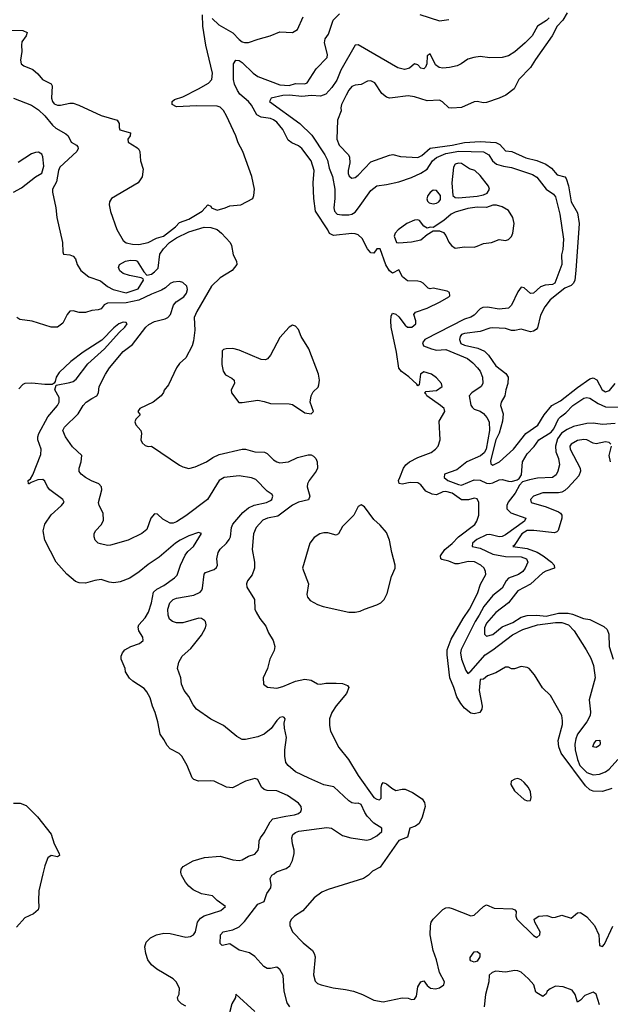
# Model space of a CAD drawing. Header units: inches. Extents: x 1384664 to 1536621, y 460766 to 646467.
# Tile 129 of 256: x 1422389 to 1426160, y 519167 to 525452. Entities that reach past the tile are written whole.
import ezdxf

# ---------------------------------------------------------------- set-up
doc = ezdxf.new("R2010")
doc.units = ezdxf.units.IN
doc.header["$MEASUREMENT"] = 0
doc.layers.add('B4521', color=7, linetype='Continuous')
doc.layers.add('B4522', color=7, linetype='Continuous')

msp = doc.modelspace()

# ---------------------------------------------------------------- linework, layer by layer
at = {"layer": 'B4521', "color": 5}
for points, elevation in [([(1422538, 520000), (1422511.9, 519890), (1422508.6, 519828.6), (1422511.9, 519788.1), (1422506.6, 519770), (1422476.6, 519743.4), (1422421.2, 519718.8), (1422370, 519658)], 620), ([(1423450, 519155.3), (1423422.8, 519170), (1423401, 519190), (1423396, 519210), (1423408, 519232), (1423408.5, 519270), (1423388.7, 519310), (1423368.7, 519330), (1423264.2, 519390), (1423230, 519419.3), (1423207.5, 519450), (1423194, 519490), (1423187.5, 519532.5), (1423197.4, 519562.6), (1423224.6, 519590), (1423263.1, 519610), (1423310, 519619.9), (1423350, 519619.4), (1423450, 519594.6), (1423480.4, 519599.6), (1423498, 519610), (1423511.5, 519628.5), (1423523.8, 519690), (1423543.3, 519716.7), (1423567.6, 519732.4), (1423674.2, 519765.8), (1423703.1, 519790), (1423650, 519829.2), (1423619.6, 519859.6), (1423550, 519872.2), (1423497.4, 519897.4), (1423470, 519921.3), (1423447.2, 519947.2), (1423422.3, 519990), (1423420.2, 520000)], 620), ([(1424112.9, 519150), (1424096.8, 519176.8), (1424077.5, 519250), (1424070.7, 519350), (1424050, 519389), (1424030, 519403.6), (1423990, 519394.3), (1423970, 519395.6), (1423947.6, 519407.6), (1423891.1, 519471.1), (1423855.6, 519495.6), (1423790, 519512.7), (1423730, 519553.4), (1423682.8, 519542.8), (1423670, 519554), (1423670.6, 519610), (1423687.3, 519630), (1423750, 519642), (1423790, 519661), (1423824.5, 519695.5), (1423910, 519805.7), (1423950, 519823.6), (1423966.5, 519873.5), (1423992.2, 519910), (1423995.8, 519930), (1423989.1, 519970), (1423999.6, 519990), (1424012.9, 520000)], 640), ([(1424625.4, 520000), (1424615.5, 519990), (1424584.9, 519970), (1424359.6, 519900.4), (1424317.7, 519882.3), (1424270, 519845.8), (1424195.9, 519764.1), (1424143.1, 519730), (1424123.7, 519710), (1424114.9, 519690), (1424114.9, 519670), (1424130.4, 519630), (1424198.6, 519558.6), (1424258, 519510), (1424270.3, 519490), (1424274.6, 519470), (1424265.2, 519354.7), (1424274.9, 519314.9), (1424290, 519298.7), (1424314.8, 519290), (1424391, 519271), (1424470, 519262), (1424520.7, 519250), (1424577.1, 519230), (1424650, 519193.6), (1424710, 519183.1), (1424830, 519207.1), (1424870, 519205), (1424890, 519197.3), (1424910, 519199.5), (1424922.3, 519217.8), (1424930, 519278.8), (1424950, 519310.7), (1424970, 519316), (1424990, 519286), (1425011, 519270), (1425044.7, 519264.7), (1425070, 519271), (1425096.2, 519290), (1425102.2, 519310), (1425068.6, 519368.6), (1425050, 519449.5), (1425029.9, 519510), (1425010.5, 519610), (1425012.1, 519667.9), (1425016.4, 519690), (1425029.8, 519710), (1425090, 519772.1), (1425110, 519782.6), (1425130, 519783.5), (1425150, 519777.8), (1425270, 519732), (1425290, 519735.9), (1425350, 519790.7), (1425370, 519802), (1425419.4, 519779.4), (1425536, 519776), (1425550.8, 519770), (1425558, 519758), (1425556, 519730), (1425563.9, 519710), (1425670, 519605.8), (1425690, 519592.4), (1425709.6, 519610), (1425711.3, 519630), (1425678, 519690), (1425673.2, 519710), (1425704, 519730), (1425754, 519734), (1425790, 519720.7), (1425810, 519722), (1425850, 519735.5), (1425910, 519717.3), (1425950, 519750.4), (1425970, 519751.8), (1426010, 519725.5), (1426058.5, 519670), (1426086, 519610), (1426090, 519542), (1426110, 519536.3), (1426122, 519550), (1426175.6, 519664.4)], 660), ([(1426090, 519163.7), (1426070, 519230.3), (1426050, 519243.6), (1425996.8, 519223.2), (1425970, 519194), (1425950, 519181), (1425934.4, 519230), (1425915.8, 519255.8), (1425858.5, 519278.5), (1425810, 519282.5), (1425774.9, 519265.1), (1425757.7, 519250), (1425750, 519233.4), (1425730, 519216), (1425684.2, 519244.2), (1425671.3, 519290), (1425638.3, 519330), (1425590, 519371), (1425570, 519381.3), (1425550, 519382.6), (1425490, 519372.8), (1425430, 519378.2), (1425405.1, 519370), (1425386.7, 519353.3), (1425384, 519310), (1425362.5, 519230), (1425354.5, 519150)], 640), ([(1423890, 519119.7), (1423770, 519232), (1423766, 519210), (1423744.6, 519170), (1423727.9, 519112.1)], 620)]:
    msp.add_lwpolyline(points, dxfattribs=dict(at, elevation=elevation))
at = {"layer": 'B4521', "color": 5, "elevation": 640}
msp.add_lwpolyline([(1425290, 519436), (1425270, 519444), (1425265.2, 519450), (1425264.5, 519464.5), (1425290, 519500.7), (1425310, 519504), (1425326.8, 519490), (1425327.7, 519470), (1425310, 519441.2)], close=True, dxfattribs=at)
at = {"layer": 'B4522', "color": 5}
for points, elevation in [([(1422330, 525385), (1422410, 525382.7), (1422438, 525370), (1422431.4, 525350), (1422403.9, 525310), (1422400.4, 525290), (1422403, 525250), (1422393.5, 525193.5), (1422398.4, 525170), (1422416.4, 525156.4), (1422473.6, 525133.6), (1422505.8, 525105.8), (1422534.9, 525070), (1422590, 525041.6), (1422596.5, 525030), (1422592.4, 524950), (1422599, 524930), (1422610, 524915.3), (1422630, 524906.7), (1422650, 524906.4), (1422710, 524920.2), (1422730, 524918.6), (1422766.2, 524906.2), (1422910, 524839.6), (1423010.8, 524810), (1423024.9, 524790), (1423023.4, 524763.4), (1423028.4, 524748.4), (1423096, 524730), (1423094, 524710), (1423080.7, 524690), (1423081, 524670), (1423136.8, 524636.8), (1423147.3, 524627.3), (1423156, 524610), (1423160.7, 524550), (1423176.8, 524496.8), (1423170.4, 524449.6), (1423146, 524410), (1422974.7, 524310), (1422962.3, 524290), (1422959.9, 524270), (1422968.5, 524228.5), (1423010, 524113.4), (1423050, 524041.6), (1423070, 524027.3), (1423110, 524018.8), (1423150, 524017.1), (1423209.2, 524030), (1423262.7, 524057.3), (1423307.3, 524070), (1423384.4, 524130), (1423410, 524157), (1423470, 524178.7), (1423554.5, 524230), (1423590, 524271), (1423610, 524262), (1423614.8, 524250), (1423650, 524235.8), (1423702, 524250), (1423730, 524262.9), (1423802, 524270), (1423877.6, 524310), (1423885.1, 524330), (1423888.3, 524370), (1423870.9, 524450.9), (1423813.5, 524610), (1423784.9, 524664.9), (1423769.8, 524710), (1423710, 524839.3), (1423690, 524872.2), (1423670, 524892.8), (1423650, 524899), (1423518.5, 524901.5), (1423390, 524895.1), (1423362.7, 524910), (1423363.7, 524930), (1423376.6, 524943.4), (1423430, 524960.2), (1423530, 525009.6), (1423593.8, 525046.2), (1423616.1, 525070), (1423619.6, 525110), (1423577.2, 525290), (1423559.1, 525410), (1423557, 525483)], 680), ([(1423619, 525459), (1423660.1, 525420.1), (1423750, 525368.2), (1423790, 525324.7), (1423809.7, 525309.7), (1423825.5, 525305.5), (1423850, 525306.4), (1423911.3, 525328.7), (1423988.2, 525348.2), (1424050, 525374.5), (1424130, 525370.1), (1424162, 525390), (1424199.3, 525470)], 680), ([(1426170, 520544.1), (1426110, 520525.1), (1426050, 520526.2), (1426030, 520535.8), (1426002, 520562), (1425846, 520770), (1425831.1, 520810), (1425827, 520850), (1425853.6, 520953.6), (1425855.4, 520975.4), (1425849.7, 521010), (1425777.1, 521137.1), (1425727.3, 521187.3), (1425675.1, 521270), (1425641.2, 521310), (1425630, 521316.2), (1425590, 521322), (1425549.1, 521309.1), (1425528.7, 521308.7), (1425510, 521318), (1425490, 521318), (1425430, 521282), (1425376, 521264), (1425350, 521242), (1425330, 521239), (1425322.7, 521170), (1425342.6, 521070), (1425339, 521050), (1425327.7, 521030), (1425290, 521019.8), (1425270, 521025.8), (1425230, 521057.7), (1425205.9, 521085.9), (1425179.9, 521130), (1425161.4, 521190), (1425136.2, 521250), (1425117.9, 521397.9), (1425118.5, 521430), (1425143.4, 521496.6), (1425220.6, 521630), (1425261.7, 521690), (1425312.8, 521790), (1425331.1, 521848.9), (1425365.6, 521910), (1425363.9, 521930), (1425353.5, 521950), (1425332.6, 521970), (1425292.2, 521992.2), (1425252.9, 521992.9), (1425190, 521977.6), (1425170, 521979.1), (1425130, 521994.6), (1425085.1, 522005.1), (1425078.7, 522010), (1425076.2, 522030), (1425103.2, 522070), (1425150, 522108.5), (1425190, 522151.8), (1425294.4, 522230), (1425308, 522250), (1425320.8, 522290), (1425320.4, 522370), (1425310, 522392.8), (1425290, 522398), (1425253.8, 522386.2), (1425210, 522387.6), (1425150, 522429), (1425110, 522441.1), (1425090, 522438.3), (1425050, 522418.9), (1425022.5, 522422.5), (1424982.3, 522442.3), (1424950, 522483.6), (1424930, 522494.8), (1424882, 522498), (1424830, 522487.2), (1424811.9, 522491.9), (1424808.3, 522510), (1424815.3, 522530), (1424840.3, 522590), (1424854.5, 522610), (1424878.9, 522630), (1424930, 522657.2), (1425016.3, 522690), (1425043.1, 522710), (1425059.8, 522730), (1425073.5, 522770), (1425066.4, 522890), (1425104.2, 522950), (1425098.7, 522970), (1425076.4, 522990), (1424988.2, 523050), (1424983, 523063), (1424973.2, 523070), (1424981.6, 523078.4), (1425050, 523085.4), (1425086.3, 523110), (1425082.4, 523130), (1425050, 523165.6), (1425019, 523190), (1424970, 523204.5), (1424948.2, 523190), (1424939.1, 523120.9), (1424930, 523114), (1424924.4, 523124.4), (1424873, 523173), (1424827.2, 523207.2), (1424810, 523226.6), (1424795.9, 523330), (1424761.2, 523490), (1424758.5, 523530), (1424760.7, 523559.3), (1424770, 523579.1), (1424790, 523572.7), (1424810, 523554.4), (1424850, 523502.6), (1424864.9, 523490), (1424893.3, 523490), (1424917.4, 523510), (1424918, 523530), (1424905.2, 523570), (1424916, 523584), (1424990, 523610.8), (1425074, 523650), (1425130, 523682.8), (1425136, 523690), (1425134, 523710), (1425119.3, 523719.3), (1425030, 523737.2), (1425010, 523734), (1424998, 523738), (1424965.2, 523770), (1424950, 523778.4), (1424930, 523783.6), (1424866, 523786), (1424833.2, 523810), (1424810, 523855.3), (1424770, 523834), (1424750, 523849.4), (1424726.1, 523886.1), (1424690, 523988.7), (1424670, 523988.7), (1424650, 523962), (1424630, 523962.7), (1424610, 523989.4), (1424574.9, 524054.9), (1424550, 524079.4), (1424530, 524085.9), (1424510, 524086.1), (1424393.4, 524073.4), (1424366.1, 524086.1), (1424357.4, 524110), (1424278.2, 524230), (1424267.3, 524310), (1424263.2, 524410), (1424269.8, 524490), (1424250, 524551.1), (1424190, 524630.8), (1424170, 524647.8), (1424126.3, 524666.3), (1424103.4, 524683.4), (1424069.9, 524750), (1424030, 524797.7), (1424010, 524812.6), (1423990, 524820.4), (1423929.9, 524829.9), (1423903.8, 524843.8), (1423870, 524907.2), (1423850, 524930.7), (1423795.6, 524975.6), (1423779.3, 524999.3), (1423760.7, 525040.7), (1423754.5, 525070), (1423754.1, 525170), (1423770, 525193.7), (1423790, 525191.3), (1423810, 525178), (1423880.6, 525110), (1423910, 525090.1), (1424050, 525036.6), (1424110, 525031.3), (1424150, 525044.8), (1424210, 525042.5), (1424224.7, 525050), (1424282.3, 525137.7), (1424352.3, 525210), (1424354.5, 525230), (1424334.7, 525305.3), (1424339.2, 525330), (1424360.8, 525359.2), (1424390, 525448.4), (1424430, 525488.5)], 660), ([(1425770, 525464), (1425752.9, 525447.1), (1425695.7, 525410), (1425660.2, 525350), (1425616.3, 525303.7), (1425550, 525247.8), (1425510, 525221.5), (1425470, 525211.4), (1425390, 525208.1), (1425330, 525217.2), (1425289, 525211), (1425250, 525199.7), (1425208.2, 525170), (1425181.7, 525158.3), (1425133.8, 525146.2), (1425090, 525142.9), (1425066.4, 525146.4), (1425044.1, 525164.1), (1425010, 525234.8), (1424990, 525222), (1424988.9, 525170), (1424980.8, 525150), (1424970, 525139.2), (1424950, 525141.8), (1424930, 525163.1), (1424910, 525170.3), (1424877.1, 525142.9), (1424845.4, 525134.6), (1424804.2, 525144.2), (1424550, 525291.8), (1424531.2, 525288.8), (1424439.4, 525130), (1424415, 525065), (1424381.8, 525018.2), (1424343.2, 524976.8), (1424310, 524964.2), (1424251.8, 524968.2), (1424190, 524962.1), (1424111, 524971), (1424070, 524969.1), (1423994.7, 524950), (1423984, 524930), (1424178.5, 524790), (1424254.5, 524714.5), (1424337.9, 524590), (1424354.4, 524554.4), (1424364.9, 524504.9), (1424385.6, 524450), (1424400.2, 524370), (1424400.4, 524310), (1424394.1, 524250), (1424398.3, 524230), (1424416.3, 524210), (1424445.7, 524205.7), (1424490, 524207), (1424510, 524211.1), (1424530, 524223.5), (1424553, 524250), (1424630, 524361.5), (1424670, 524391.2), (1424730, 524398.9), (1424810, 524417.7), (1424890, 524444.5), (1424950, 524472.7), (1424990, 524498.4), (1425024.2, 524550), (1425050, 524573.1), (1425110, 524596.9), (1425192.6, 524612.6), (1425350, 524608.7), (1425383.5, 524590), (1425408.3, 524550), (1425433.3, 524530), (1425477.2, 524517.2), (1425530, 524508.6), (1425663.7, 524463.7), (1425690, 524447.5), (1425750, 524370.9), (1425797.9, 524337.9), (1425810, 524321), (1425837.3, 524210), (1425861.8, 524050), (1425855.9, 523984.1), (1425847.8, 523950), (1425849.8, 523890), (1425806.6, 523770), (1425790, 523760.6), (1425743.6, 523756.4), (1425713.1, 523746.9), (1425670, 523707.1), (1425650, 523704), (1425610, 523741.1), (1425590, 523743.6), (1425570, 523715.8), (1425530, 523630.2), (1425510, 523610.2), (1425450, 523604.4), (1425376.3, 523616.3), (1425346.3, 523613.7), (1425330, 523606.2), (1425290, 523566.2), (1425270, 523553.7), (1425230, 523540.9), (1424974.7, 523410), (1424961.3, 523390), (1424967.6, 523370), (1425017.6, 523350), (1425050, 523342), (1425110, 523345.6), (1425247.3, 523290), (1425282.2, 523262.2), (1425312.7, 523230), (1425328.1, 523208.1), (1425344.6, 523170), (1425345.2, 523130), (1425336, 523110), (1425276, 523070), (1425258.7, 523050), (1425268.9, 522991.1), (1425277.9, 522977.9), (1425290, 522965.4), (1425330, 522952.3), (1425350, 522938.3), (1425372.5, 522912.5), (1425385.8, 522885.8), (1425387.6, 522830), (1425366.6, 522710), (1425354, 522686), (1425331.1, 522668.9), (1425243.2, 522630), (1425180.8, 522579.2), (1425100.5, 522550), (1425099.3, 522530), (1425122.8, 522510), (1425190, 522484), (1425210, 522480.9), (1425290, 522514.7), (1425330, 522511.6), (1425370, 522493.4), (1425390, 522490.8), (1425410, 522494.9), (1425450, 522514.4), (1425470, 522516.1), (1425510, 522505.3), (1425530, 522505), (1425565.1, 522514.9), (1425577.5, 522522.5), (1425592.8, 522547.2), (1425599.8, 522630), (1425630, 522680.7), (1425673.4, 522726.6), (1425704.2, 522770), (1425781.4, 522818.6), (1425799.8, 522840.2), (1425830, 522903), (1425842.2, 522917.8), (1425876.8, 522943.2), (1425920.2, 522990), (1425990, 523035.9), (1426010, 523039.9), (1426030, 523035.7), (1426082.1, 523002.1), (1426130, 522981.1), (1426210, 522977.6)], 640), ([(1425884.7, 525495.3), (1425857.4, 525450), (1425821.2, 525410), (1425788.1, 525350), (1425681.4, 525198.6), (1425650, 525146.3), (1425574.8, 525070), (1425545.8, 525010), (1425492.9, 524970), (1425449.6, 524950), (1425370, 524923.5), (1425350, 524920.5), (1425310, 524928.9), (1425290, 524926.7), (1425210, 524891.5), (1425147.7, 524887.7), (1425128.9, 524890), (1425088.3, 524928.3), (1425070, 524938.9), (1424990, 524934.5), (1424910, 524959.8), (1424870, 524966), (1424770, 524952.7), (1424750, 524951.6), (1424730, 524956.8), (1424700.5, 524980.5), (1424657.2, 525050), (1424630, 525062.3), (1424610, 525059.1), (1424570, 525038.4), (1424530, 525033.1), (1424510, 525025), (1424490, 525001.7), (1424472.5, 524970), (1424444, 524910), (1424439.5, 524890), (1424442, 524870), (1424418.9, 524810), (1424413.3, 524690), (1424429.6, 524650), (1424488.3, 524588.3), (1424495.3, 524575.3), (1424498, 524538), (1424486.8, 524490), (1424486.8, 524470), (1424493.1, 524453.1), (1424510, 524440.2), (1424530, 524443.9), (1424550, 524460.2), (1424630, 524545), (1424750, 524587.7), (1424771.1, 524591.1), (1424819.6, 524579.6), (1424930, 524572), (1424955.6, 524584.4), (1425010, 524632), (1425150, 524650.2), (1425230, 524668.2), (1425330, 524674.7), (1425430, 524668.8), (1425454.6, 524654.6), (1425490, 524614.5), (1425531.6, 524610), (1425620.5, 524570), (1425690, 524552.2), (1425748.8, 524528.8), (1425784.4, 524504.4), (1425821.1, 524461.1), (1425869.1, 524449.1), (1425877.6, 524437.6), (1425891.9, 524391.9), (1425910.9, 524290), (1425950, 524219.8), (1425961.9, 524150), (1425940, 523850), (1425932.3, 523790), (1425925, 523770), (1425910, 523754.5), (1425870, 523738.9), (1425775.6, 523664.4), (1425741.9, 523618.1), (1425715.1, 523564.9), (1425694.7, 523485.3), (1425686.4, 523473.6), (1425670, 523463.2), (1425650, 523458.5), (1425590, 523476), (1425550, 523467.2), (1425530, 523467.6), (1425490, 523479.8), (1425410, 523484.3), (1425390, 523482.4), (1425330, 523460.5), (1425230, 523448.2), (1425210, 523441.4), (1425200.7, 523430), (1425196.4, 523410), (1425205.7, 523385.8), (1425230, 523373.5), (1425314.8, 523354.8), (1425356.3, 523336.3), (1425382.7, 523310), (1425430, 523243.2), (1425493.1, 523193.1), (1425507.1, 523170), (1425506.6, 523130), (1425493.3, 523090), (1425486.2, 523050), (1425463.5, 523010), (1425457.8, 522990), (1425475.4, 522935.4), (1425471.6, 522890), (1425450, 522812), (1425429.5, 522770), (1425395.3, 522635.3), (1425397.6, 522617.6), (1425410, 522608.7), (1425451.6, 522630), (1425542.3, 522710), (1425621, 522810), (1425697.4, 522862.6), (1425736.9, 522930), (1425786.5, 522990), (1425842.1, 523017.9), (1425950, 523104.9), (1426030, 523160.1), (1426050, 523165.1), (1426073.5, 523153.5), (1426107.1, 523090), (1426130, 523076.7), (1426155.2, 523084.8), (1426190.5, 523129.6)], 620), ([(1424944.6, 525484.6), (1425070, 525445.3), (1425130, 525452.9)], 660), ([(1422350.4, 524950), (1422465.5, 524905.5), (1422510, 524876.9), (1422550, 524837.8), (1422598.2, 524778.2), (1422620.1, 524760.1), (1422683.8, 524723.8), (1422698, 524710), (1422718.7, 524670), (1422751.7, 524651.7), (1422759.6, 524639.6), (1422763, 524630), (1422755.2, 524610), (1422645.2, 524510), (1422636.9, 524490), (1422623.7, 524416.3), (1422599.6, 524370), (1422598.5, 524350), (1422620.2, 524250), (1422626.1, 524190), (1422663, 524030), (1422664.6, 523970), (1422670, 523954.8), (1422710, 523950.4), (1422730, 523943), (1422744.8, 523924.8), (1422756, 523890), (1422779.8, 523850), (1422830, 523810.7), (1422904.6, 523784.6), (1422950, 523749.2), (1422985.5, 523730), (1423070, 523709.1), (1423146, 523734), (1423179, 523790), (1423178, 523798), (1423164.7, 523804.7), (1423090, 523818.4), (1423050, 523832.3), (1423028, 523848), (1423020.9, 523870), (1423026.6, 523890), (1423064.5, 523910), (1423097.6, 523917.6), (1423130, 523915.3), (1423139.1, 523910), (1423182, 523842), (1423201, 523821), (1423230, 523828), (1423250, 523841.6), (1423273.6, 523866.4), (1423284.8, 523955.2), (1423306.7, 523990), (1423346.7, 524030), (1423390, 524059.8), (1423470, 524096.9), (1423566.8, 524126.8), (1423610, 524125.2), (1423650, 524113.2), (1423678.4, 524090), (1423732.4, 524030), (1423740.6, 524010), (1423751.9, 523951.9), (1423774, 523910), (1423774.9, 523890), (1423746.2, 523850), (1423670, 523804.7), (1423612.8, 523750), (1423519.2, 523590), (1423503.7, 523550), (1423506.9, 523470), (1423498.3, 523401.7), (1423489.6, 523370), (1423450, 523294), (1423410, 523257), (1423390, 523229.6), (1423339.1, 523120.9), (1423312.6, 523087.4), (1423307.7, 523072.2), (1423291.6, 523050), (1423241.1, 523010), (1423156.3, 522970), (1423142.8, 522950), (1423158, 522930), (1423130, 522902), (1423125.2, 522885.2), (1423130, 522866), (1423162.8, 522830), (1423167.3, 522810), (1423163, 522770), (1423170.6, 522750), (1423190, 522733), (1423210, 522728.4), (1423230.4, 522730.4), (1423410, 522608.4), (1423430, 522597.1), (1423470, 522588), (1423510, 522597.1), (1423582.7, 522630), (1423623.2, 522656.8), (1423663.8, 522676.2), (1423810, 522711.2), (1423830, 522711.1), (1423890, 522693.7), (1423951.7, 522691.7), (1423970, 522683.6), (1424010, 522642.8), (1424030, 522629.2), (1424050, 522623.9), (1424105.2, 522630), (1424163.4, 522656.6), (1424230, 522673.8), (1424250, 522673.2), (1424265.6, 522665.6), (1424280.2, 522650), (1424289.3, 522630), (1424291.2, 522590), (1424282.6, 522570), (1424236.9, 522510), (1424227, 522490), (1424223.8, 522470), (1424241.2, 522410), (1424233.5, 522386.5), (1424170, 522371.1), (1424130, 522353.4), (1424036.4, 522283.6), (1423970.7, 522269.3), (1423942.6, 522257.4), (1423899.6, 522210), (1423882.4, 522170), (1423874, 522070), (1423887.8, 521990), (1423889.3, 521950), (1423872.8, 521907.2), (1423843.7, 521870), (1423836.4, 521850), (1423838.4, 521830), (1423888.8, 521750), (1423891.3, 521690), (1423898, 521670), (1423921.6, 521630), (1423959.7, 521579.7), (1423977.8, 521537.8), (1424007.6, 521490), (1424018, 521450), (1424014.7, 521425.3), (1423986, 521370), (1423970.5, 521309.5), (1423944, 521250), (1423946, 521210), (1423970.7, 521190.7), (1424030, 521185.5), (1424070, 521196.3), (1424149.6, 521230.4), (1424210, 521242), (1424250, 521234.9), (1424290, 521213.4), (1424310, 521210.7), (1424343.3, 521216.7), (1424410, 521217.3), (1424450, 521214), (1424481.4, 521201.4), (1424490.6, 521190), (1424476, 521150), (1424408.9, 521071.1), (1424382.6, 521030), (1424367.2, 520990), (1424367.4, 520947.4), (1424374.4, 520910), (1424426.9, 520806.9), (1424487.6, 520730), (1424550, 520627.4), (1424650, 520486.7), (1424670, 520475.3), (1424687.2, 520472.8), (1424698, 520482), (1424697.4, 520550), (1424700.5, 520570), (1424710, 520581.6), (1424730, 520574.4), (1424765.4, 520545.4), (1424790, 520531.6), (1424830, 520540.7), (1424850, 520540.3), (1424897.8, 520517.8), (1424958.5, 520478.6), (1424974.5, 520454.5), (1424978.1, 520430), (1424959.6, 520360.4), (1424939.1, 520320.9), (1424915.4, 520304.6), (1424880.5, 520290), (1424865.4, 520234.6), (1424810, 520212.7), (1424690, 520042.4), (1424642.6, 520017.4), (1424625.4, 520000)], 660), ([(1422348.8, 524350), (1422401.3, 524378.7), (1422490, 524449.3), (1422530, 524472.9), (1422543.8, 524516.3), (1422536.8, 524576.8), (1422530, 524592.9), (1422510, 524607), (1422490, 524604.8), (1422465, 524595), (1422380.5, 524539.5)], 640), ([(1424012.9, 520000), (1424028.3, 520011.7), (1424090, 520034.4), (1424112.9, 520050), (1424130, 520084.2), (1424141.5, 520130), (1424142.3, 520150), (1424130.9, 520190), (1424125.7, 520230), (1424132.4, 520250), (1424150, 520263.2), (1424171.2, 520271.2), (1424350, 520295.9), (1424378.9, 520290), (1424450, 520243.2), (1424503.7, 520230), (1424604.7, 520215.3), (1424630, 520220.4), (1424670, 520242), (1424701.1, 520270), (1424701.3, 520290), (1424650, 520322.3), (1424607.1, 520367.1), (1424592.4, 520390), (1424570, 520443.1), (1424550, 520450.2), (1424532.1, 520447.9), (1424510, 520452.2), (1424490, 520465.6), (1424395.5, 520555.5), (1424330, 520566.8), (1424234.9, 520610), (1424150.4, 520650), (1424102.3, 520690), (1424089.2, 520710), (1424082.9, 520750), (1424083, 520790), (1424092.9, 520870), (1424079.3, 520930), (1424078.2, 520961.8), (1424084.9, 520990), (1424078, 520998), (1424070, 521001.6), (1424050, 520996.5), (1424030, 520978.7), (1423993.8, 520926.2), (1423950, 520891.3), (1423910, 520873.1), (1423830, 520856.4), (1423810, 520857.6), (1423775.9, 520875.9), (1423690, 520946), (1423610, 520986), (1423518, 521050), (1423497.5, 521077.5), (1423470, 521130.6), (1423440.4, 521170), (1423422, 521210), (1423417.6, 521250), (1423397.1, 521310), (1423404.9, 521350), (1423426, 521390), (1423481.2, 521438.8), (1423550, 521522.7), (1423576.3, 521570), (1423580.7, 521590), (1423576.3, 521610), (1423570, 521617.3), (1423551, 521630), (1423532.6, 521632.6), (1423430, 521602), (1423390, 521602), (1423364.4, 521610), (1423345.9, 521625.9), (1423337.2, 521650), (1423335.6, 521690), (1423348.4, 521730), (1423370, 521749.8), (1423390, 521759), (1423501.6, 521778.4), (1423542.2, 521797.8), (1423552.8, 521810), (1423556.8, 521823.2), (1423567.4, 521912.6), (1423576.5, 521923.5), (1423630, 521942.2), (1423645.2, 521954.8), (1423652.1, 521970), (1423647.6, 522010), (1423656.3, 522050), (1423669, 522071), (1423710.1, 522109.9), (1423726.5, 522133.5), (1423734.3, 522150), (1423741.4, 522210), (1423750, 522232.3), (1423813.8, 522306.2), (1423850, 522336.1), (1423886.7, 522353.3), (1423964, 522370), (1423990, 522381.7), (1423998.3, 522390), (1424006.4, 522410), (1424001.6, 522421.6), (1423970, 522442), (1423895.9, 522515.9), (1423870, 522528.3), (1423790, 522540.2), (1423694.5, 522530), (1423662.3, 522510), (1423587.3, 522390), (1423450, 522283.9), (1423390, 522245.5), (1423370, 522237.1), (1423350, 522237.5), (1423303.8, 522263.8), (1423270, 522295.8), (1423250, 522297.6), (1423227.2, 522270), (1423201.4, 522198.6), (1423170, 522172.7), (1423081.2, 522130), (1422970, 522097.6), (1422950, 522096.4), (1422905.1, 522105.1), (1422890, 522110.7), (1422870.7, 522130), (1422863.8, 522150), (1422863.8, 522170), (1422873, 522190), (1422911.3, 522228.7), (1422923.7, 522256.3), (1422922.9, 522302.9), (1422897, 522350), (1422891.7, 522370), (1422913.4, 522450), (1422912.3, 522470), (1422894, 522490), (1422847.6, 522507.6), (1422808.7, 522530), (1422781.3, 522550), (1422768.2, 522568.2), (1422768.8, 522590), (1422782.8, 522630), (1422785.7, 522670), (1422726.3, 522726.3), (1422682.7, 522790), (1422665.2, 522830), (1422675.8, 522850), (1422763.1, 522936.9), (1422795, 522990), (1422813.2, 523010), (1422850, 523034.8), (1422882.4, 523050), (1422891.7, 523070), (1422896.9, 523110), (1422937.2, 523190), (1422962.6, 523230), (1423050, 523334.2), (1423110, 523378.3), (1423195.5, 523490), (1423213.1, 523506.9), (1423250, 523524.6), (1423318.3, 523541.7), (1423334.6, 523550), (1423352, 523570), (1423371.7, 523630), (1423388.7, 523650), (1423437.3, 523682.7), (1423453.7, 523706.3), (1423460.5, 523730), (1423456.6, 523750), (1423430, 523775.3), (1423410, 523780.3), (1423370, 523776.6), (1423350, 523767.4), (1423319.4, 523740.6), (1423294.4, 523725.6), (1423230, 523700.4), (1423150, 523661.5), (1423070, 523643.5), (1422950, 523642.4), (1422928.7, 523631.3), (1422910, 523606), (1422890, 523599.5), (1422850, 523595.6), (1422810, 523583.1), (1422770, 523582.6), (1422730, 523594.3), (1422710, 523590.3), (1422691.5, 523570), (1422665.5, 523514.5), (1422630, 523488.9), (1422590, 523490.2), (1422470, 523527.3), (1422390, 523538), (1422370.9, 523550.9)], 640), ([(1423420.2, 520000), (1423418.2, 520010), (1423421.1, 520030), (1423433.4, 520046.6), (1423496.5, 520083.5), (1423570, 520103.5), (1423670, 520111.3), (1423750, 520088.2), (1423790, 520084.7), (1423810.1, 520089.9), (1423850, 520113), (1423890, 520124.5), (1423912.2, 520150), (1423917, 520170), (1423917.3, 520210), (1423926, 520230), (1423950, 520261.1), (1423989, 520331), (1424006.3, 520350), (1424088.1, 520368.1), (1424144.7, 520375.3), (1424170, 520384), (1424183.4, 520396.6), (1424188.9, 520410), (1424185.5, 520430), (1424168.9, 520450), (1424099.3, 520499.3), (1424030, 520529.3), (1423970, 520531.4), (1423950, 520538.3), (1423932.2, 520552.2), (1423910, 520602), (1423890, 520609.1), (1423829.9, 520590.1), (1423748.9, 520548.9), (1423710, 520553.1), (1423630, 520590.4), (1423610, 520593.4), (1423530.3, 520590.3), (1423502, 520602), (1423490, 520612.7), (1423458.9, 520690), (1423424.2, 520750), (1423407.6, 520767.6), (1423350, 520796.5), (1423330, 520819.6), (1423310, 520857.6), (1423285.8, 520890), (1423271.4, 520970), (1423255, 521030), (1423237.4, 521070), (1423223.3, 521123.3), (1423202, 521162), (1423183.2, 521183.2), (1423111.7, 521230), (1423090, 521249.1), (1423065.8, 521290), (1423062, 521310), (1423037.8, 521370), (1423037.6, 521390), (1423045.5, 521410), (1423061.1, 521430), (1423099.5, 521450), (1423153.4, 521470), (1423177.1, 521490), (1423174.9, 521510), (1423149.1, 521550), (1423145.3, 521574.7), (1423150.2, 521590), (1423190, 521633.6), (1423212, 521670), (1423230.2, 521730.2), (1423243.4, 521796.6), (1423263.9, 521816.1), (1423310, 521841.1), (1423378.6, 521890), (1423394, 521906), (1423417, 521970), (1423446.5, 522033.5), (1423462.5, 522057.5), (1423499.1, 522090), (1423550, 522172), (1423530, 522179.3), (1423470, 522158), (1423413, 522130), (1423383.1, 522110), (1423279.7, 522020.3), (1423210, 521975), (1423152.5, 521927.5), (1423093.3, 521886.7), (1423030, 521863.2), (1422990, 521856.9), (1422960.4, 521860.4), (1422910, 521877.6), (1422870, 521872.4), (1422810, 521856), (1422770, 521857), (1422746.3, 521866.3), (1422690, 521911.8), (1422623.2, 521990), (1422548.9, 522130), (1422539.6, 522190), (1422550, 522232.2), (1422589.7, 522290.3), (1422655.3, 522350), (1422672.3, 522372.3), (1422665.3, 522390), (1422582.8, 522450), (1422566.5, 522470), (1422550, 522505.5), (1422536.1, 522516.1), (1422504.4, 522515.6), (1422462, 522498), (1422450, 522488.5), (1422444.7, 522490), (1422443, 522510), (1422458, 522522), (1422473.6, 522546.4), (1422523.6, 522676.4), (1422526.6, 522710), (1422505.2, 522770), (1422505, 522790), (1422511, 522810), (1422570, 522916.3), (1422630.8, 522989.2), (1422641.9, 523010), (1422640.7, 523040.8), (1422613.8, 523090), (1422621.6, 523118.4), (1422710, 523135.4), (1422730, 523142.5), (1422750, 523157.8), (1422824.9, 523255.1), (1422931.1, 523350), (1423024.2, 523455.8), (1423059.8, 523490), (1423075.5, 523510), (1423070, 523519.6), (1423050, 523520.1), (1423023.2, 523510), (1422990, 523484.3), (1422913.7, 523406.3), (1422794, 523330), (1422715.2, 523270), (1422640.8, 523199.2), (1422623.1, 523170), (1422616.6, 523143.4), (1422608.9, 523131.1), (1422596.8, 523123.2), (1422550, 523123.2), (1422467.5, 523132.5), (1422422, 523130), (1422410, 523124), (1422383.9, 523096.1)], 620), ([(1426190, 522874.4), (1426110, 522867.1), (1426050, 522875.9), (1426010, 522873.9), (1425925.7, 522854.3), (1425884.4, 522835.6), (1425848.3, 522811.7), (1425823.2, 522776.8), (1425810.5, 522730), (1425812.9, 522692.9), (1425829.8, 522650), (1425834.6, 522610), (1425824.5, 522570), (1425813.1, 522546.9), (1425790, 522529.4), (1425695.7, 522524.3), (1425644.4, 522515.6), (1425598.3, 522501.7), (1425579.3, 522480.7), (1425552.2, 522430), (1425508, 522372), (1425498.2, 522350), (1425498.9, 522330), (1425523.8, 522303.8), (1425620.7, 522270), (1425612.1, 522250), (1425490, 522162.9), (1425470, 522153.9), (1425450, 522151.5), (1425390, 522166.7), (1425370, 522162.8), (1425306.7, 522133.3), (1425280.3, 522110), (1425277.6, 522090), (1425330, 522079), (1425410, 522040.5), (1425490, 522024.4), (1425590, 522023.7), (1425624.1, 522010), (1425633.2, 521990), (1425616, 521950), (1425600.7, 521930), (1425573.5, 521910), (1425510, 521887.3), (1425495.8, 521870), (1425470, 521822.3), (1425410, 521776.6), (1425353.1, 521706.9), (1425323.3, 521650), (1425296, 521610), (1425207.8, 521432.2), (1425202.7, 521410), (1425209.2, 521370), (1425237.2, 521297.2), (1425250, 521278), (1425270, 521293.6), (1425361.8, 521398.2), (1425410.5, 521429.5), (1425535, 521525), (1425601.4, 521558.6), (1425695.3, 521590), (1425810, 521604.7), (1425850, 521603.7), (1425892, 521590), (1425929.7, 521549.7), (1426006.3, 521430), (1426035.2, 521375.2), (1426052.8, 521330), (1426063.1, 521250), (1426023.8, 521110), (1426033.6, 521033.6), (1426030.9, 521010), (1426010.9, 520970), (1425951.3, 520890), (1425939.2, 520860.8), (1425932.8, 520827.2), (1425935.6, 520790), (1425949.9, 520730.1), (1425966.1, 520690), (1426010, 520647.2), (1426050, 520630.9), (1426090, 520635.4), (1426128.8, 520651.2), (1426152.8, 520667.2), (1426207.8, 520730)], 640), ([(1426162.7, 522742.7), (1426153.2, 522753.3), (1426130, 522756.3), (1426070, 522744), (1426050, 522747.8), (1426010, 522769), (1425990, 522773.1), (1425950, 522764.7), (1425910, 522741.9), (1425902.2, 522730), (1425903.1, 522710), (1425966.9, 522590), (1425969.9, 522570), (1425959.3, 522540.7), (1425890, 522464.8), (1425870, 522446.8), (1425850, 522436.9), (1425828.2, 522431.8), (1425728.3, 522431.7), (1425669.9, 522410.1), (1425650.6, 522390), (1425655.3, 522370), (1425750, 522343.1), (1425829.1, 522310), (1425841, 522301), (1425849.9, 522290), (1425850.3, 522270), (1425827.9, 522192.1), (1425818.3, 522181.7), (1425804.1, 522175.9), (1425672.2, 522192.2), (1425629.6, 522190.4), (1425594.5, 522170), (1425545.6, 522094.4), (1425538.4, 522090), (1425630, 522077), (1425692.9, 522052.9), (1425731.9, 522030), (1425785.2, 521990), (1425800.9, 521970), (1425802.9, 521950), (1425747.4, 521932.6), (1425730, 521921.5), (1425650, 521847.6), (1425570, 521805.7), (1425510, 521730.1), (1425430, 521668.4), (1425370, 521599.3), (1425356.6, 521570), (1425357.3, 521530), (1425370, 521516.8), (1425410, 521527.9), (1425470, 521576.3), (1425536.9, 521603.1), (1425590, 521637), (1425630, 521648.3), (1425690, 521650.6), (1425750, 521644.6), (1425830, 521662.5), (1425890, 521664.4), (1425918.1, 521658.1), (1425989.6, 521630.4), (1426030, 521622.5), (1426118, 521578), (1426139, 521559), (1426150.7, 521530), (1426151.8, 521450), (1426177.5, 521370)], 620), ([(1426162, 522630), (1426152.5, 522670), (1426166.5, 522730)], 620), ([(1422349.1, 520450.9), (1422393.2, 520450), (1422430, 520435.3), (1422502.3, 520362.3), (1422590, 520252.2), (1422609.8, 520190), (1422642, 520130), (1422643.1, 520116.9), (1422631.3, 520108.7), (1422590, 520115.5), (1422570, 520101.7), (1422565, 520090), (1422549.9, 520050), (1422538, 520000)], 620)]:
    msp.add_lwpolyline(points, dxfattribs=dict(at, elevation=elevation))
for points, elevation in [([(1425190, 524536.1), (1425168.7, 524530), (1425159.5, 524510), (1425147.2, 524410), (1425154, 524330), (1425170, 524318), (1425190, 524314.9), (1425310, 524325.3), (1425350, 524334.5), (1425374.4, 524345.6), (1425387.9, 524370), (1425382.9, 524390), (1425330, 524457.8), (1425295.6, 524490), (1425261, 524501), (1425210, 524533.6)], 660), ([(1425030, 524363.9), (1425010, 524349.7), (1424995.2, 524330), (1424989.1, 524309.1), (1424993.5, 524293.5), (1425003.6, 524283.6), (1425030, 524277.2), (1425050, 524281.3), (1425065.6, 524290), (1425075.9, 524304.1), (1425074.8, 524330), (1425050, 524362.6)], 660), ([(1425432.5, 524267.5), (1425410, 524267), (1425370, 524252.3), (1425310, 524255.1), (1425250, 524246.6), (1425170, 524222.7), (1425144.7, 524210), (1425096, 524170), (1425030, 524126), (1425010, 524128), (1424990, 524122), (1424970, 524134), (1424942, 524170), (1424930, 524173.6), (1424910, 524171.5), (1424861, 524150), (1424804.7, 524110), (1424786, 524090), (1424781, 524070), (1424794, 524030), (1424810, 524026.8), (1424890, 524034), (1424950, 524047.3), (1424990, 524081), (1425030, 524104.7), (1425070, 524104), (1425094, 524094), (1425110, 524074.8), (1425130, 524030.8), (1425145.5, 524010), (1425170, 523994), (1425230, 524002.4), (1425290, 523999.5), (1425310, 524005.3), (1425350, 524023.1), (1425402, 524030), (1425450, 524048), (1425490, 524042.6), (1425510, 524048.9), (1425530, 524068.4), (1425538.5, 524090), (1425545.7, 524150), (1425537.3, 524190), (1425510, 524233), (1425470, 524258)], 660), ([(1424130, 523501.2), (1424110, 523489.2), (1424050, 523423.5), (1423989.6, 523310), (1423972, 523288), (1423958.3, 523281.7), (1423930, 523283.5), (1423790, 523341.4), (1423750, 523352.3), (1423708.1, 523351.9), (1423690, 523345.6), (1423682.6, 523337.4), (1423678.9, 523250), (1423687.5, 523207.5), (1423704.2, 523184.2), (1423744.2, 523164.2), (1423758, 523150), (1423760.9, 523130), (1423739.5, 523090), (1423741.1, 523070), (1423789.2, 523009.2), (1423810, 523007.6), (1423910, 523022.4), (1423950, 523015.5), (1423990, 523002), (1424110, 523000.7), (1424130, 522994.8), (1424210, 522942.8), (1424250, 522936), (1424264, 522950), (1424242.7, 523010), (1424249.3, 523050), (1424263.7, 523076.3), (1424294, 523106), (1424299.5, 523120.5), (1424302.7, 523150), (1424296, 523190), (1424234.5, 523350), (1424187, 523430), (1424170, 523474), (1424150, 523496)], 680), ([(1424570, 522354), (1424550, 522344), (1424522.8, 522290), (1424450, 522217.2), (1424424.7, 522170), (1424410, 522161.2), (1424357.2, 522177.2), (1424330, 522177), (1424306, 522170), (1424270, 522146), (1424242, 522110), (1424195.8, 521950), (1424233.7, 521850), (1424222.6, 521782.6), (1424226, 521766), (1424244, 521744), (1424290, 521719.5), (1424326.7, 521706.7), (1424490, 521670.4), (1424530, 521670.4), (1424563, 521677), (1424590, 521688.2), (1424670, 521715.8), (1424695.1, 521730), (1424716.2, 521750), (1424735.6, 521790), (1424763.2, 521896.8), (1424786, 521950), (1424787, 521970), (1424764.4, 522050), (1424750.9, 522130), (1424730, 522178), (1424690, 522225.2), (1424650, 522261.2), (1424590, 522342)], 680), ([(1426070, 520805.2), (1426048.7, 520810), (1426055.3, 520830), (1426070, 520850.7), (1426092.4, 520852.4), (1426095.5, 520830), (1426090, 520819)], 620), ([(1425570, 520607.3), (1425550, 520602.9), (1425527.3, 520590), (1425524, 520570), (1425548.7, 520528.7), (1425610, 520474.9), (1425630, 520464.9), (1425650, 520467.7), (1425653.9, 520486.1), (1425650, 520522.7), (1425637.1, 520550), (1425610, 520582), (1425590, 520599.7)], 680)]:
    msp.add_lwpolyline(points, close=True, dxfattribs=dict(at, elevation=elevation))

doc.saveas('drawing.dxf')
